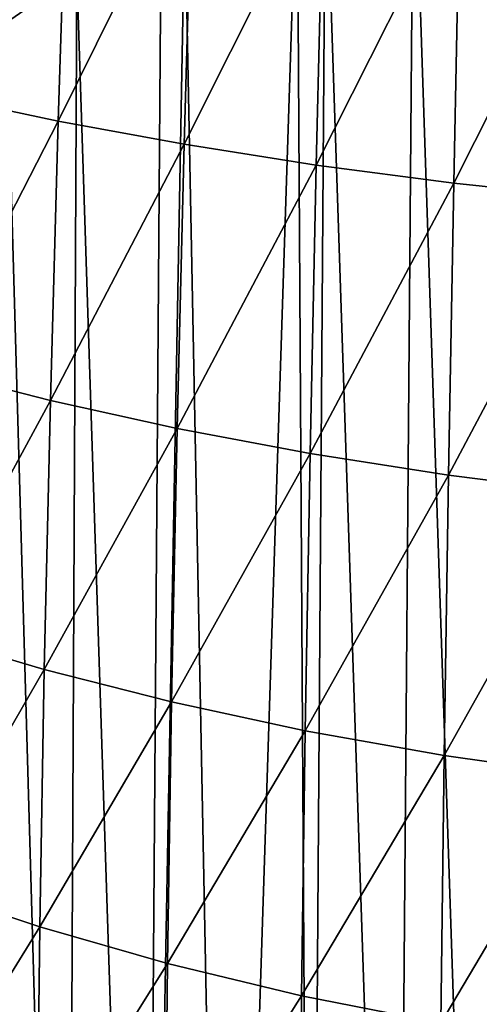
# Model space of a CAD drawing. Header units: metres. Extents: x -25 to 70, y -236 to 25.
# Tile 175 of 256: x -9 to -5, y -190 to -181. Entities that reach past the tile are written whole.
import ezdxf

# ---------------------------------------------------------------- set-up
doc = ezdxf.new("R2010")
doc.units = ezdxf.units.M
doc.layers.add('solid_10481002', color=7, linetype='CONTINUOUS')

msp = doc.modelspace()

# ---------------------------------------------------------------- linework, layer by layer
at = {"layer": 'solid_10481002'}
for points in [[(-5.554461, -179.357819, 318.411133), (-4.79916, -179.09375, 318.34552), (-4.922913, -198.366638, 241.214966)], [(-6.341969, -179.680817, 318.492188), (-5.554461, -179.357819, 318.411133), (-5.709784, -198.650009, 241.285645)], [(-5.554461, -179.357819, 318.411133), (-4.922913, -198.366638, 241.214966), (-5.709784, -198.650009, 241.285645)], [(-8.653337, -179.627701, 356.794739), (-9.711899, -179.452774, 355.989288), (-9.804674, -181.988998, 355.821777)], [(-8.737676, -182.215744, 356.633484), (-8.653337, -179.627701, 356.794739), (-9.804674, -181.988998, 355.821777)], [(-7.533617, -179.788406, 357.51059), (-8.653337, -179.627701, 356.794739), (-8.737676, -182.215744, 356.633484)], [(-6.597596, -179.796738, 318.521362), (-6.341969, -179.680817, 318.492188), (-6.479271, -198.974823, 241.366638)], [(-6.341969, -179.680817, 318.492188), (-5.709784, -198.650009, 241.285645), (-6.479271, -198.974823, 241.366638)], [(-7.608953, -182.423233, 357.355804), (-7.533617, -179.788406, 357.51059), (-8.737676, -182.215744, 356.633484)], [(-6.36006, -179.933319, 358.129486), (-7.533617, -179.788406, 357.51059), (-7.608953, -182.423233, 357.355804)], [(-7.604135, -180.309784, 318.650208), (-6.597596, -179.796738, 318.521362), (-7.22946, -199.340271, 241.457779)], [(-6.597596, -179.796738, 318.521362), (-6.479271, -198.974823, 241.366638), (-7.22946, -199.340271, 241.457779)], [(-6.425684, -182.609283, 357.98111), (-6.36006, -179.933319, 358.129486), (-7.608953, -182.423233, 357.355804)], [(-5.140283, -180.060745, 358.644714), (-6.36006, -179.933319, 358.129486), (-6.425684, -182.609283, 357.98111)], [(-5.19533, -182.771576, 358.502228), (-5.140283, -180.060745, 358.644714), (-6.425684, -182.609283, 357.98111)], [(-3.882859, -180.168594, 359.0513), (-5.140283, -180.060745, 358.644714), (-5.19533, -182.771576, 358.502228)], [(-3.92628, -182.907379, 358.913818), (-3.882859, -180.168594, 359.0513), (-5.19533, -182.771576, 358.502228)], [(-7.604135, -180.309784, 318.650208), (-7.22946, -199.340271, 241.457779), (-7.957816, -199.745132, 241.558746)], [(-7.815623, -180.429718, 318.680237), (-7.604135, -180.309784, 318.650208), (-7.957816, -199.745132, 241.558746)], [(-8.56919, -180.89444, 318.796265), (-7.815623, -180.429718, 318.680237), (-7.957816, -199.745132, 241.558746)], [(-9.24141, -181.048767, 319.987671), (-8.56919, -180.89444, 318.796265), (-9.200499, -181.33255, 318.905243)], [(-9.200499, -181.33255, 318.905243), (-8.56919, -180.89444, 318.796265), (-8.661922, -200.188049, 241.669189)], [(-8.56919, -180.89444, 318.796265), (-7.957816, -199.745132, 241.558746), (-8.661922, -200.188049, 241.669189)], [(-9.200499, -181.33255, 318.905243), (-8.661922, -200.188049, 241.669189), (-9.340297, -200.668121, 241.78891)], [(-8.737676, -182.215744, 356.633484), (-9.804674, -181.988998, 355.821777), (-9.881277, -184.442612, 355.500183)], [(-8.807349, -184.717651, 356.310699), (-8.737676, -182.215744, 356.633484), (-9.881277, -184.442612, 355.500183)], [(-7.608953, -182.423233, 357.355804), (-8.737676, -182.215744, 356.633484), (-8.807349, -184.717651, 356.310699)], [(-7.671582, -184.968414, 357.032898), (-7.608953, -182.423233, 357.355804), (-8.807349, -184.717651, 356.310699)], [(-6.425684, -182.609283, 357.98111), (-7.608953, -182.423233, 357.355804), (-7.671582, -184.968414, 357.032898)], [(-6.48087, -185.192123, 357.658936), (-6.425684, -182.609283, 357.98111), (-7.671582, -184.968414, 357.032898)], [(-5.19533, -182.771576, 358.502228), (-6.425684, -182.609283, 357.98111), (-6.48087, -185.192123, 357.658936)], [(-5.242375, -185.385864, 358.181366), (-5.19533, -182.771576, 358.502228), (-6.48087, -185.192123, 357.658936)], [(-3.92628, -182.907379, 358.913818), (-5.19533, -182.771576, 358.502228), (-5.242375, -185.385864, 358.181366)], [(-3.964129, -185.546249, 358.594543), (-3.92628, -182.907379, 358.913818), (-5.242375, -185.385864, 358.181366)], [(-8.807349, -184.717651, 356.310699), (-9.881277, -184.442612, 355.500183), (-9.941434, -186.805328, 355.026154)], [(-8.862061, -187.124924, 355.828522), (-8.807349, -184.717651, 356.310699), (-9.941434, -186.805328, 355.026154)], [(-7.671582, -184.968414, 357.032898), (-8.807349, -184.717651, 356.310699), (-8.862061, -187.124924, 355.828522)], [(-7.721109, -187.415405, 356.544464), (-7.671582, -184.968414, 357.032898), (-8.862061, -187.124924, 355.828522)], [(-6.48087, -185.192123, 357.658936), (-7.671582, -184.968414, 357.032898), (-7.721109, -187.415405, 356.544464)], [(-6.525099, -187.673386, 357.165985), (-6.48087, -185.192123, 357.658936), (-7.721109, -187.415405, 356.544464)], [(-5.242375, -185.385864, 358.181366), (-6.48087, -185.192123, 357.658936), (-6.525099, -187.673386, 357.165985)], [(-5.280788, -187.895401, 357.685638), (-5.242375, -185.385864, 358.181366), (-6.525099, -187.673386, 357.165985)], [(-3.964129, -185.546249, 358.594543), (-5.242375, -185.385864, 358.181366), (-5.280788, -187.895401, 357.685638)], [(-3.995729, -188.07753, 358.097382), (-3.964129, -185.546249, 358.594543), (-5.280788, -187.895401, 357.685638)], [(-8.862061, -187.124924, 355.828522), (-9.941434, -186.805328, 355.026154), (-9.985213, -189.069778, 354.403015)], [(-8.90185, -189.430084, 355.190918), (-8.862061, -187.124924, 355.828522), (-9.985213, -189.069778, 354.403015)], [(-7.721109, -187.415405, 356.544464), (-8.862061, -187.124924, 355.828522), (-8.90185, -189.430084, 355.190918)], [(-7.757463, -189.756653, 355.894958), (-7.721109, -187.415405, 356.544464), (-8.90185, -189.430084, 355.190918)], [(-6.525099, -187.673386, 357.165985), (-7.721109, -187.415405, 356.544464), (-7.757463, -189.756653, 355.894958)], [(-6.558144, -190.045624, 356.507294), (-6.525099, -187.673386, 357.165985), (-7.757463, -189.756653, 355.894958)], [(-5.280788, -187.895401, 357.685638), (-6.525099, -187.673386, 357.165985), (-6.558144, -190.045624, 356.507294)], [(-5.310193, -190.293045, 357.020355), (-5.280788, -187.895401, 357.685638), (-6.558144, -190.045624, 356.507294)], [(-3.995729, -188.07753, 358.097382), (-5.280788, -187.895401, 357.685638), (-5.310193, -190.293045, 357.020355)], [(-4.020604, -190.494522, 357.427856), (-3.995729, -188.07753, 358.097382), (-5.310193, -190.293045, 357.020355)], [(-8.90185, -189.430084, 355.190918), (-9.985213, -189.069778, 354.403015), (-10.01346, -191.230667, 353.638092)], [(-8.927519, -191.627838, 354.406036), (-8.90185, -189.430084, 355.190918), (-10.01346, -191.230667, 353.638092)], [(-7.757463, -189.756653, 355.894958), (-8.90185, -189.430084, 355.190918), (-8.927519, -191.627838, 354.406036)], [(-7.78129, -191.986969, 355.093231), (-7.757463, -189.756653, 355.894958), (-8.927519, -191.627838, 354.406036)], [(-6.558144, -190.045624, 356.507294), (-7.757463, -189.756653, 355.894958), (-7.78129, -191.986969, 355.093231)], [(-6.580435, -192.303802, 355.692047), (-6.558144, -190.045624, 356.507294), (-7.78129, -191.986969, 355.093231)], [(-5.310193, -190.293045, 357.020355), (-6.558144, -190.045624, 356.507294), (-6.580435, -192.303802, 355.692047)]]:
    msp.add_3dface(points, dxfattribs=at)

doc.saveas('drawing.dxf')
